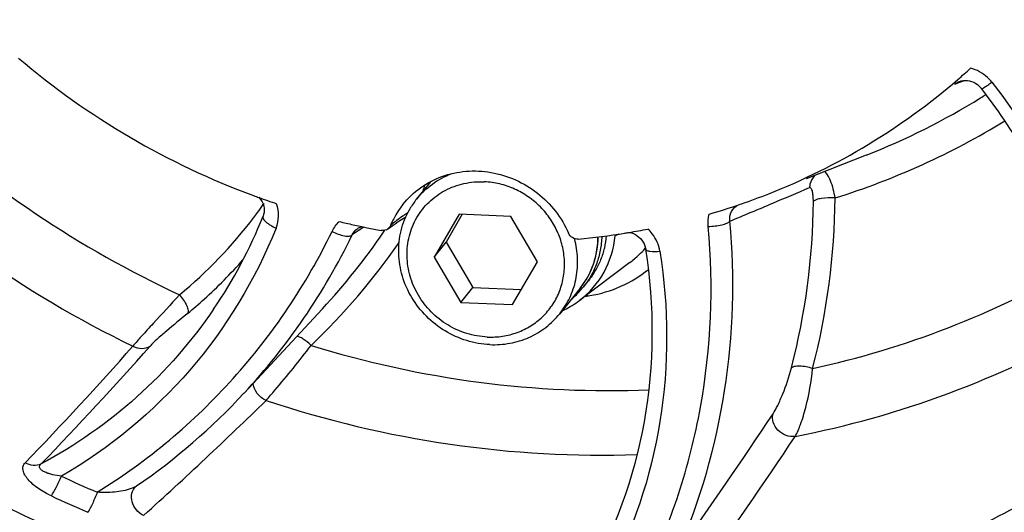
# Model space of a CAD drawing. Header units: millimetres. Extents: x 0 to 420, y 0 to 297.
# Tile 5 of 44: x 133 to 154, y 28 to 38. Entities that reach past the tile are written whole.
import ezdxf

# ---------------------------------------------------------------- set-up
doc = ezdxf.new("R2010")
doc.units = ezdxf.units.MM
doc.header["$LTSCALE"] = 23.1
doc.layers.add('COMPONENTS', color=7, linetype='CONTINUOUS')

msp = doc.modelspace()

# ---------------------------------------------------------------- linework, layer by layer
at = {"layer": 'COMPONENTS', "color": 9, "linetype": 'CONTINUOUS'}
for p, q in [((153.19503, 36.95222), (153.29997, 36.99269)), ((153.29997, 36.99269), (153.40386, 37.03266)), ((153.86922, 36.72437), (153.85975, 36.71841)), ((140.17632, 33.75554), (140.04297, 33.66494)), ((140.29573, 33.83757), (140.17632, 33.75554)), ((145.85935, 33.68412), (145.77875, 33.64767)), ((137.01949, 32.04509), (137.01893, 32.04426)), ((137.68308, 30.21613), (137.68347, 30.21655))]:
    msp.add_line(p, q, dxfattribs=at)
at = {"layer": 'COMPONENTS', "color": 7, "linetype": 'CONTINUOUS'}
for p, q in [((153.29308, 37.01015), (153.29469, 37.01077)), ((151.2601, 35.40306), (149.94832, 34.8852)), ((141.75046, 34.82384), (141.44802, 34.44518)), ((148.49345, 34.3276), (148.50796, 34.33258)), ((148.50796, 34.33258), (148.54093, 34.34396)), ((138.09913, 34.07082), (138.09911, 34.07078)), ((141.19088, 34.04295), (141.21326, 34.05599)), ((142.37677, 34.11745), (141.83166, 33.18103)), ((142.44588, 34.11441), (142.09301, 33.50824)), ((143.50356, 34.06797), (142.37677, 34.11745)), ((144.08523, 33.08207), (143.50356, 34.06797)), ((140.16341, 33.80518), (140.16378, 33.80542)), ((140.21638, 33.85382), (140.25356, 33.84607)), ((146.30071, 33.6187), (146.33473, 33.586)), ((141.83166, 33.18103), (142.09301, 33.50824)), ((142.09301, 33.50824), (142.67468, 32.52234)), ((141.83166, 33.18103), (142.41333, 32.19514)), ((143.54012, 32.14566), (144.08523, 33.08207)), ((146.10006, 33.06129), (145.00171, 32.23598)), ((145.09252, 32.53462), (145.1988, 32.66768)), ((142.41333, 32.19514), (142.67468, 32.52234)), ((142.67468, 32.52234), (143.73236, 32.4759)), ((145.01684, 32.50396), (144.57342, 31.94881)), ((144.91111, 32.33926), (144.90985, 32.33809)), ((139.39572, 32.05803), (137.68347, 30.21655)), ((142.41333, 32.19514), (143.54012, 32.14566)), ((135.32602, 28.18165), (135.32632, 28.18192)), ((135.3412, 28.19381), (135.34106, 28.19372))]:
    msp.add_line(p, q, dxfattribs=at)
for points in [[(153.29315, 37.01017), (153.32869, 37.02179), (153.37346, 37.03059), (153.41946, 37.0337)], [(153.41946, 37.0337), (153.46601, 37.03117), (153.51278, 37.02313), (153.55891, 37.00972), (153.6036, 36.99125), (153.64666, 36.96781), (153.6873, 36.93976), (153.72488, 36.90759), (153.75925, 36.87129), (153.77166, 36.85608)], [(138.00489, 34.48568), (138.02422, 34.4653), (138.05371, 34.4263), (138.07855, 34.38427), (138.0983, 34.33992), (138.11258, 34.29403), (138.1212, 34.24702), (138.12393, 34.19976), (138.12066, 34.15297), (138.11128, 34.10694), (138.09911, 34.07078)], [(140.82257, 33.79846), (140.85545, 33.82283), (140.91622, 33.86633), (140.98012, 33.91011), (141.04729, 33.95424)], [(141.04729, 33.95424), (141.11766, 33.99861), (141.19088, 34.04295)], [(140.16378, 33.80542), (140.18108, 33.81606), (140.22248, 33.83611), (140.25358, 33.8462)], [(146.0861, 33.72011), (146.09462, 33.71905), (146.1389, 33.70836), (146.18232, 33.69269), (146.2241, 33.67233), (146.26362, 33.64762), (146.30071, 33.6187)], [(146.33473, 33.586), (146.36515, 33.55002), (146.39182, 33.51088), (146.4142, 33.46914), (146.43189, 33.42545), (146.44468, 33.37998), (146.44924, 33.35601)], [(135.32602, 28.18165), (135.33857, 28.19195), (135.34101, 28.19369)]]:
    msp.add_lwpolyline(points, dxfattribs=at)
for centre, radius, start, end in [((143.78044, 50.48799), 17.01727, 229.652205, 249.762577), ((144.02834, 47.748), 14.1269, 310.788317, 312.297907), ((143.85769, 47.96603), 14.40347, 291.479516, 310.735729), ((155.5898, 34.94499), 3.12472, 139.451911, 140.03114), ((143.31495, 33.95644), 1.80386, 151.694986, 153.48532), ((143.4684, 34.10491), 1.95328, 160.622724, 164.7638), ((143.67637, 50.23987), 16.74848, 249.803004, 250.201858), ((143.65505, 50.18007), 16.68499, 250.201185, 251.622827), ((142.82428, 33.34628), 1.76116, 141.393773, 149.79298), ((143.68688, 48.35038), 14.82368, 289.114233, 291.549888), ((142.64194, 33.13915), 1.90796, 141.425427, 152.540692), ((142.82782, 33.34421), 1.76526, 149.792751, 150.541598), ((143.66111, 48.42494), 14.90257, 286.263499, 288.920893), ((128.28354, 38.00155), 10.57338, 325.707101, 338.175964), ((143.59598, 49.96794), 16.46471, 256.533695, 257.614308), ((142.64608, 33.13684), 1.9127, 152.536556, 157.340324), ((128.95831, 41.76103), 14.25089, 317.088331, 325.685945), ((143.58835, 49.93343), 16.42937, 257.614487, 258.156435), ((143.58249, 49.90543), 16.40076, 258.289049, 258.699643), ((143.5751, 49.86805), 16.36266, 258.69937, 259.789798), ((128.95844, 41.75922), 14.24976, 325.691678, 325.879776), ((140.71256, 33.94503), 0.18327, 293.444185, 306.891613), ((143.57227, 48.78463), 15.27327, 279.473826, 281.035482), ((142.98028, 33.06346), 1.9834, 13.44175, 15.274627), ((143.54747, 48.94381), 15.43438, 275.309057, 279.122311), ((146.15137, 33.61525), 0.37404, 171.193776, 175.028495), ((143.56381, 48.83428), 15.32364, 279.126941, 279.4745), ((129.8525, 39.98689), 10.39704, 312.039337, 318.673184), ((143.69058, 33.65456), 1.79435, 312.859667, 321.381221), ((129.83281, 40.00856), 10.42633, 309.407872, 312.039974), ((143.80392, 33.83222), 1.99567, 295.86167, 306.880255), ((143.68513, 33.6604), 1.80234, 309.290602, 312.805703), ((143.79206, 33.85539), 2.02169, 294.431031, 295.877881), ((127.27517, 39.90167), 14.21739, 304.564701, 317.058937)]:
    msp.add_arc(centre, radius, start, end, dxfattribs=at)
at = {"layer": 'COMPONENTS', "color": 9, "linetype": 'CONTINUOUS'}
for centre, radius, start, end in [((145.50693, 50.0007), 15.69044, 291.510218, 301.710098), ((145.58814, 49.8642), 15.53162, 301.719914, 302.17899), ((146.00176, 53.27636), 23.06634, 227.172218, 245.061142), ((145.67474, 50.20829), 16.48358, 287.312503, 301.474604), ((145.88861, 53.13605), 24.33958, 225.368922, 244.10473), ((18.44719, 345.53645), 337.54142, 292.7942726, 292.942479), ((135.20235, 34.51518), 14.90304, 345.426603, 359.530929), ((135.30957, 34.59651), 15.27091, 345.426605, 359.530928), ((129.92581, 40.09866), 10.00957, 322.786413, 323.586238), ((129.9157, 40.10611), 10.02213, 323.58631, 324.778766), ((129.91024, 40.10998), 10.02882, 324.778659, 325.01426), ((-14.91305, 424.87169), 423.60526, 292.6598915, 292.7967807), ((129.8817, 40.13926), 10.06925, 309.421045, 322.754239), ((143.67576, 30.42529), 4.43872, 126.872315, 129.022577), ((144.05275, 29.92359), 5.06627, 125.03036, 126.878581), ((144.31058, 29.55829), 5.51339, 124.211801, 125.045218), ((144.4516, 29.35123), 5.76392, 123.657358, 124.213789), ((127.35855, 39.81265), 14.09571, 317.097692, 334.142102), ((129.06226, 41.85374), 14.62726, 313.576834, 325.170836), ((144.74615, 34.86671), 2.25657, 313.521636, 318.55216), ((144.73225, 34.8816), 2.27694, 306.921824, 313.517288), ((143.62914, 33.6088), 1.77406, 333.688447, 336.097099), ((143.62462, 33.61084), 1.77902, 336.096163, 336.380857), ((145.8498, 50.24743), 19.94905, 282.269447, 300.002865), ((143.64119, 33.60234), 1.76037, 325.719971, 327.470186), ((143.63896, 33.60376), 1.76301, 327.470202, 329.169894), ((143.63752, 33.60462), 1.76469, 329.169884, 330.659909), ((143.63661, 33.60513), 1.76573, 330.659988, 332.632445), ((143.63555, 33.60567), 1.76692, 332.632639, 333.687392), ((143.64562, 33.59928), 1.75498, 321.382311, 324.179923), ((143.64393, 33.60047), 1.75705, 324.180726, 325.719877), ((144.76894, 35.15552), 2.84939, 277.264108, 279.217538), ((75.7591, 83.88531), 79.44631, 315.9993767, 318.4978053), ((76.11128, 83.97217), 79.52043, 315.9411883, 318.4640413), ((71.79778, 98.1381), 95.07649, 312.0625859, 314.2703869), ((57.45664, 90.71924), 110.16652, 324.5059633, 326.4079235), ((58.51873, 89.9152), 109.51219, 324.4389047, 326.3754565), ((144.28633, 51.02459), 24.97237, 244.915304, 246.881249), ((144.25995, 51.00783), 25.42874, 244.918142, 246.884087)]:
    msp.add_arc(centre, radius, start, end, dxfattribs=at)
at = {"layer": 'COMPONENTS', "color": 7, "linetype": 'CONTINUOUS'}
for points, knots in [([(162.80579, 32.65456), (163.5126, 33.53944), (164.79798, 35.42011), (166.28863, 38.49936), (167.31592, 41.78125), (168.04383, 46.35042), (167.70251, 52.25965), (165.74242, 57.88892), (163.3094, 61.99953), (161.07203, 64.84467), (158.47434, 67.37963), (154.60915, 70.27378), (149.1505, 72.89405), (144.38723, 73.7675), (142.01595, 73.87163)], [0, 0, 0, 0, 0.06012231, 0.12040391, 0.18099061, 0.24200269, 0.36529675, 0.49078626, 0.55436691, 0.61826967, 0.68235987, 0.74648928, 0.87399368, 1, 1, 1, 1]), ([(163.93287, 35.04065), (164.8338, 36.55124), (166.29243, 39.81225), (167.30386, 45.0943), (167.10775, 50.53544), (165.71624, 55.87093), (163.20093, 60.84811), (159.68285, 65.23206), (155.33305, 68.81547), (151.99825, 70.56577), (150.26573, 71.25624)], [0, 0, 0, 0, 0.12043594, 0.24202125, 0.36521555, 0.49016163, 0.61667122, 0.74427054, 0.87229316, 1, 1, 1, 1]), ([(123.90503, 66.39502), (123.07623, 65.57151), (121.54385, 63.7913), (119.68815, 60.79457), (118.31364, 57.53463), (117.45019, 54.08278), (117.11598, 50.51226), (117.38364, 45.68351), (119.06736, 39.72615), (123.02241, 33.38189), (128.58597, 28.31182), (135.28882, 24.93835), (140.20708, 24.00185), (142.65428, 23.89439)], [0, 0, 0, 0, 0.06023941, 0.12052603, 0.18103206, 0.24190947, 0.30327636, 0.36520696, 0.49048617, 0.61770932, 0.74587844, 0.87370475, 1, 1, 1, 1]), ([(121.95861, 64.83571), (121.25182, 63.95082), (119.96648, 62.07013), (118.47589, 58.99087), (117.44866, 55.70897), (116.72082, 51.13981), (117.06221, 45.2306), (119.02236, 39.60138), (121.45542, 35.49081), (123.69282, 32.64571), (126.29053, 30.11079), (130.15575, 27.21669), (135.61434, 24.59654), (140.37752, 23.72312), (142.74871, 23.619)], [0, 0, 0, 0, 0.0601225, 0.1204043, 0.18099117, 0.24200345, 0.36529804, 0.49078817, 0.55436919, 0.61827225, 0.68236257, 0.74649227, 0.87399745, 1, 1, 1, 1]), ([(165.70187, 43.55549), (165.48423, 42.14494), (164.77872, 39.36783), (162.93478, 35.50183), (160.37205, 32.08302), (157.18051, 29.23316), (153.47211, 27.05073), (149.37684, 25.61048), (145.03719, 24.96035), (140.60295, 25.12077), (136.22612, 26.08448), (132.05599, 27.81712), (128.23444, 30.25877), (124.8915, 33.32602), (122.14123, 36.91442), (120.07806, 40.90259), (118.77337, 45.15281), (118.43834, 48.08652), (118.41062, 49.54397)], [0, 0, 0, 0, 0.06104295, 0.12164474, 0.18205972, 0.24257387, 0.30345746, 0.36492614, 0.42711095, 0.49004246, 0.55364992, 0.61777377, 0.68218842, 0.74663173, 0.81083789, 0.87457161, 0.93765365, 1, 1, 1, 1]), ([(156.3751, 29.68938), (156.3485, 30.96356), (155.85484, 33.54412), (154.57272, 35.8319), (153.77167, 36.85608)], [0, 0, 0, 0, 0.49499363, 1, 1, 1, 1]), ([(141.1503, 34.32883), (141.25962, 34.46575), (141.51917, 34.71138), (141.99571, 34.96043), (142.52858, 35.07551), (143.26539, 35.04152), (144.14119, 34.64988), (144.6163, 34.041), (144.76472, 33.70318)], [0, 0, 0, 0, 0.12070604, 0.24248474, 0.36608248, 0.49176085, 0.74580278, 1, 1, 1, 1]), ([(141.44802, 34.44518), (141.54722, 34.56937), (141.78166, 34.79261), (142.06722, 34.94468), (142.21729, 35.00102)], [0, 0, 0, 0, 0.49788786, 1, 1, 1, 1]), ([(141.45494, 34.04257), (141.52715, 34.16662), (141.7077, 34.39628), (142.06403, 34.6528), (142.48083, 34.8049), (142.77805, 34.82969), (142.92627, 34.82318)], [0, 0, 0, 0, 0.24662111, 0.49432672, 0.74507478, 1, 1, 1, 1]), ([(142.99062, 31.43992), (143.10215, 31.43503), (143.32539, 31.44659), (143.64806, 31.52891), (143.94458, 31.67305), (144.20322, 31.8736), (144.41386, 32.12281), (144.56824, 32.41093), (144.66041, 32.72669), (144.68693, 33.05775), (144.64697, 33.39132), (144.54226, 33.71462), (144.37694, 34.01534), (144.15741, 34.28209), (143.89207, 34.50479), (143.59095, 34.67497), (143.26563, 34.78615), (143.03916, 34.81823), (142.92627, 34.82318)], [0, 0, 0, 0, 0.06262277, 0.1244563, 0.18560154, 0.24626045, 0.30671904, 0.36729517, 0.42828747, 0.48992604, 0.55233724, 0.61552746, 0.67938631, 0.7437065, 0.808215, 0.87261405, 0.93661657, 1, 1, 1, 1]), ([(142.65428, 23.89439), (144.7487, 23.80242), (148.94756, 24.13732), (154.85941, 26.21703), (159.96318, 29.73874), (162.60392, 32.90778), (163.67987, 34.62662)], [0, 0, 0, 0, 0.25487266, 0.5056979, 0.753469, 1, 1, 1, 1]), ([(143.04728, 31.27469), (142.87714, 31.28216), (142.53542, 31.34162), (142.06027, 31.55416), (141.6485, 31.87635), (141.32772, 32.28696), (141.11919, 32.75902), (141.03748, 33.26156), (141.08863, 33.76057), (141.21062, 34.07043), (141.29079, 34.21235)], [0, 0, 0, 0, 0.12574328, 0.2529285, 0.38067706, 0.50795077, 0.63383322, 0.75775413, 0.87964936, 1, 1, 1, 1]), ([(142.99062, 31.43992), (142.84002, 31.44654), (142.53753, 31.49941), (142.11731, 31.68847), (141.75383, 31.97498), (141.47173, 32.33982), (141.28995, 32.75877), (141.22136, 33.20402), (141.27112, 33.64508), (141.38239, 33.91793), (141.45494, 34.04257)], [0, 0, 0, 0, 0.12577859, 0.25300355, 0.38078316, 0.50806716, 0.63393328, 0.75781653, 0.87966988, 1, 1, 1, 1]), ([(144.57341, 31.94881), (144.65879, 32.05569), (144.80542, 32.2912), (144.93806, 32.68683), (144.97817, 33.10645), (144.94217, 33.38721), (144.90935, 33.52452)], [0, 0, 0, 0, 0.24653692, 0.49464434, 0.74557051, 1, 1, 1, 1]), ([(144.97558, 33.57564), (144.9329, 33.57168), (144.84258, 33.59376), (144.78215, 33.66349), (144.76472, 33.70318)], [0, 0, 0, 0, 0.4972266, 1, 1, 1, 1]), ([(145.00161, 32.2359), (145.22027, 32.40021), (145.59392, 32.82848), (145.75485, 33.37285), (145.77875, 33.64766)], [0, 0, 0, 0, 0.49786836, 1, 1, 1, 1]), ([(145.01684, 32.50396), (145.14119, 32.65964), (145.33923, 33.01795), (145.40739, 33.42111), (145.40904, 33.62253)], [0, 0, 0, 0, 0.49728112, 1, 1, 1, 1]), ([(145.48891, 33.63201), (145.48622, 33.5322), (145.46528, 33.33346), (145.38703, 33.04536), (145.26396, 32.77527), (145.15376, 32.61129), (145.09254, 32.53464)], [0, 0, 0, 0, 0.25252074, 0.50295681, 0.75187762, 1, 1, 1, 1]), ([(145.58821, 33.6454), (145.58018, 33.55614), (145.55148, 33.37909), (145.47082, 33.12339), (145.35425, 32.88336), (145.25395, 32.73672), (145.19882, 32.6677)], [0, 0, 0, 0, 0.25208949, 0.50244163, 0.75154627, 1, 1, 1, 1]), ([(145.15596, 26.12708), (145.77123, 27.19242), (146.63785, 29.58133), (146.64593, 32.1178), (146.44924, 33.35599)], [0, 0, 0, 0, 0.49527562, 1, 1, 1, 1]), ([(143.04728, 31.27469), (143.19382, 31.26825), (143.48735, 31.28786), (143.90609, 31.41608), (144.27918, 31.63634), (144.48487, 31.83795), (144.57341, 31.94881)], [0, 0, 0, 0, 0.25467766, 0.5056648, 0.75367546, 1, 1, 1, 1])]:
    msp.add_open_spline(points, degree=3, knots=knots, dxfattribs=at)
at = {"layer": 'COMPONENTS', "color": 9, "linetype": 'CONTINUOUS'}
for points, knots in [([(153.99986, 36.9932), (153.97081, 37.03034), (153.84393, 37.16836), (153.67115, 37.26408), (153.53554, 37.29896)], [0, 0, 0, 0, 0.25194331, 1, 1, 1, 1]), ([(153.77168, 36.85609), (153.7731, 36.85423), (153.78207, 36.85487), (153.80422, 36.86404), (153.85059, 36.8901), (153.91849, 36.9351), (153.97087, 36.97235), (153.99966, 36.99347)], [0, 0, 0, 0, 0.02608575, 0.08133378, 0.28539802, 0.60136095, 1, 1, 1, 1]), ([(153.99986, 36.9932), (154.78563, 35.98857), (156.05889, 33.75503), (156.60442, 31.23859), (156.67293, 29.98719)], [0, 0, 0, 0, 0.50438007, 1, 1, 1, 1]), ([(150.57998, 34.47149), (150.55794, 34.59874), (150.51678, 34.77282), (150.4286, 34.96157), (150.37813, 35.02691), (150.35095, 35.04462)], [0, 0, 0, 0, 0.61835942, 0.84466622, 1, 1, 1, 1]), ([(150.1326, 34.95887), (150.08259, 34.90735), (150.03502, 34.81591), (150.02381, 34.72012), (150.02314, 34.69569)], [0, 0, 0, 0, 0.74602897, 1, 1, 1, 1]), ([(150.10489, 34.39317), (150.1053, 34.43596), (150.10384, 34.4964), (150.09344, 34.57512), (150.08327, 34.63267), (150.05208, 34.70799), (150.02314, 34.69569)], [0, 0, 0, 0, 0.39434451, 0.5644116, 0.71020827, 1, 1, 1, 1]), ([(150.57998, 34.47149), (150.48111, 34.47855), (150.34072, 34.47534), (150.18287, 34.43969), (150.12177, 34.41195), (150.10489, 34.39317)], [0, 0, 0, 0, 0.60764064, 0.84520929, 1, 1, 1, 1]), ([(138.38324, 33.81271), (138.41647, 33.89566), (138.45306, 34.07706), (138.42404, 34.25955), (138.39476, 34.34599)], [0, 0, 0, 0, 0.49470653, 1, 1, 1, 1]), ([(148.28517, 33.96535), (148.27547, 34.03479), (148.29569, 34.1846), (148.40577, 34.29064), (148.46932, 34.32162)], [0, 0, 0, 0, 0.49791012, 1, 1, 1, 1]), ([(138.09912, 34.07077), (138.09235, 34.05366), (138.10616, 34.00148), (138.16791, 33.93957), (138.26258, 33.87133), (138.34039, 33.83194), (138.38337, 33.813)], [0, 0, 0, 0, 0.13690841, 0.35319875, 0.65059607, 1, 1, 1, 1]), ([(147.15157, 26.75455), (147.63642, 27.8719), (148.32479, 30.25687), (148.39725, 32.73616), (148.28517, 33.96536)], [0, 0, 0, 0, 0.49667844, 1, 1, 1, 1]), ([(147.81259, 33.8489), (147.91187, 33.85159), (148.05175, 33.86774), (148.20789, 33.91543), (148.26808, 33.94614), (148.28517, 33.96535)], [0, 0, 0, 0, 0.60428195, 0.84353176, 1, 1, 1, 1]), ([(138.38324, 33.81271), (137.93412, 32.69144), (136.6535, 30.58064), (134.74616, 29.01363), (133.69911, 28.40756)], [0, 0, 0, 0, 0.49959971, 1, 1, 1, 1]), ([(134.48123, 28.05768), (135.03088, 28.3998), (136.08369, 29.15928), (137.94506, 30.95319), (139.04298, 32.584), (139.60442, 33.74189)], [0, 0, 0, 0, 0.25098333, 0.50114446, 1, 1, 1, 1]), ([(139.60484, 33.74168), (139.69017, 33.69758), (139.81584, 33.6492), (139.96688, 33.63251), (140.02778, 33.6485), (140.04297, 33.66493)], [0, 0, 0, 0, 0.6263821, 0.85411497, 1, 1, 1, 1]), ([(146.42656, 26.21592), (146.71256, 26.7971), (147.20646, 28.0046), (147.84835, 30.54398), (147.93147, 32.53988), (147.81212, 33.84889)], [0, 0, 0, 0, 0.24783263, 0.49708307, 1, 1, 1, 1]), ([(146.75726, 33.30936), (146.73556, 33.44589), (146.65629, 33.62516), (146.53047, 33.76178), (146.49583, 33.79377)], [0, 0, 0, 0, 0.74567328, 1, 1, 1, 1]), ([(145.2546, 32.89807), (145.304, 33.01104), (145.3798, 33.24914), (145.40556, 33.49757), (145.40611, 33.62214)], [0, 0, 0, 0, 0.49745422, 1, 1, 1, 1]), ([(146.75726, 33.30936), (146.95123, 32.08829), (146.9616, 29.58975), (146.16782, 27.2163), (145.59615, 26.14369)], [0, 0, 0, 0, 0.50427106, 1, 1, 1, 1]), ([(146.44928, 33.356), (146.45125, 33.34352), (146.48449, 33.31912), (146.5879, 33.301), (146.68523, 33.30299), (146.75721, 33.30968)], [0, 0, 0, 0, 0.11751393, 0.32712469, 1, 1, 1, 1]), ([(145.22536, 32.34293), (145.45983, 32.38098), (145.91821, 32.51587), (146.32611, 32.76552), (146.5079, 32.91349)], [0, 0, 0, 0, 0.50332631, 1, 1, 1, 1]), ([(136.27582, 32.36076), (136.08626, 32.15129), (135.80749, 31.85131), (135.46599, 31.48015), (135.31867, 31.31404), (135.25885, 31.24032)], [0, 0, 0, 0, 0.56007742, 0.81177711, 1, 1, 1, 1]), ([(136.27582, 32.36076), (136.33867, 32.28803), (136.41501, 32.17706), (136.46626, 32.03404), (136.46445, 31.9711), (136.45182, 31.9527)], [0, 0, 0, 0, 0.6269926, 0.85444278, 1, 1, 1, 1]), ([(137.01893, 32.04426), (136.54198, 31.34558), (135.41203, 30.0559), (134.00613, 29.07507), (133.25676, 28.67395)], [0, 0, 0, 0, 0.49881152, 1, 1, 1, 1]), ([(136.45182, 31.9527), (136.29775, 31.82611), (136.07225, 31.64139), (135.79959, 31.40542), (135.68149, 31.2949), (135.63548, 31.24297)], [0, 0, 0, 0, 0.55275617, 0.80767005, 1, 1, 1, 1]), ([(149.70779, 29.27302), (150.84262, 29.49451), (153.07065, 30.11738), (155.16722, 31.09668), (156.16133, 31.66653)], [0, 0, 0, 0, 0.50225412, 1, 1, 1, 1]), ([(139.14521, 31.25701), (139.09369, 31.30943), (139.01461, 31.37738), (138.90488, 31.43709), (138.85458, 31.45204), (138.83258, 31.45297)], [0, 0, 0, 0, 0.58884166, 0.82357385, 1, 1, 1, 1]), ([(135.25885, 31.24032), (135.31863, 31.20877), (135.44962, 31.17247), (135.58318, 31.20876), (135.63548, 31.24297)], [0, 0, 0, 0, 0.51961812, 1, 1, 1, 1]), ([(138.16548, 30.05823), (138.23052, 30.13237), (138.56766, 30.52313), (138.89471, 30.92303), (139.14521, 31.25701)], [0, 0, 0, 0, 0.19109441, 1, 1, 1, 1]), ([(139.14521, 31.25701), (140.33988, 30.8885), (142.78302, 30.35256), (145.28244, 30.24), (146.51905, 30.29261)], [0, 0, 0, 0, 0.50250935, 1, 1, 1, 1]), ([(149.2251, 29.76671), (149.26375, 29.82485), (149.33893, 29.96782), (149.48353, 30.29701), (149.57583, 30.573), (149.6259, 30.76528)], [0, 0, 0, 0, 0.19410699, 0.44756206, 1, 1, 1, 1]), ([(150.08916, 30.75404), (149.99578, 30.78302), (149.86044, 30.80989), (149.7037, 30.80365), (149.64196, 30.78282), (149.6259, 30.76528)], [0, 0, 0, 0, 0.61730912, 0.84987302, 1, 1, 1, 1]), ([(149.70779, 29.27302), (149.7562, 29.35652), (149.84189, 29.56586), (149.98988, 30.05593), (150.06263, 30.46789), (150.08916, 30.75404)], [0, 0, 0, 0, 0.18846837, 0.43887796, 1, 1, 1, 1]), ([(138.16549, 30.0583), (138.08957, 30.0895), (137.95527, 30.19436), (137.8905, 30.35325), (137.88425, 30.43283)], [0, 0, 0, 0, 0.506962, 1, 1, 1, 1]), ([(138.16548, 30.05823), (139.47188, 29.62443), (142.15168, 28.98586), (144.90309, 28.83191), (146.26467, 28.88003)], [0, 0, 0, 0, 0.50257707, 1, 1, 1, 1]), ([(149.70777, 29.27308), (149.64148, 29.26415), (149.4999, 29.28299), (149.32428, 29.39739), (149.21434, 29.57075), (149.2084, 29.70753), (149.22511, 29.76671)], [0, 0, 0, 0, 0.25228975, 0.51498847, 0.76806908, 1, 1, 1, 1]), ([(133.48039, 27.97694), (133.38159, 28.02314), (133.20012, 28.12506), (133.00571, 28.28581), (132.90082, 28.42784), (132.85864, 28.52774), (132.8572, 28.62415), (132.88795, 28.67656), (132.90739, 28.69665)], [0, 0, 0, 0, 0.31867983, 0.60608721, 0.72841114, 0.83166434, 0.91834024, 1, 1, 1, 1]), ([(133.25678, 28.67396), (133.20479, 28.6485), (133.08008, 28.62707), (132.96158, 28.66588), (132.90739, 28.69665)], [0, 0, 0, 0, 0.48161265, 1, 1, 1, 1]), ([(133.69895, 28.40761), (133.63636, 28.41467), (133.54419, 28.42947), (133.42691, 28.46098), (133.34769, 28.48996), (133.28154, 28.52579), (133.23088, 28.56805), (133.2164, 28.63037), (133.24237, 28.66133), (133.25674, 28.67393)], [0, 0, 0, 0, 0.307883, 0.45480258, 0.59341863, 0.7186101, 0.82291197, 0.90664267, 1, 1, 1, 1]), ([(133.48039, 27.97694), (133.51915, 28.03509), (133.59385, 28.17838), (133.66289, 28.32383), (133.69895, 28.4076)], [0, 0, 0, 0, 0.43381897, 1, 1, 1, 1]), ([(135.34105, 28.19372), (135.33262, 28.18792), (135.29498, 28.16482), (135.25407, 28.14753), (135.2222, 28.13604)], [0, 0, 0, 0, 0.23196573, 1, 1, 1, 1]), ([(135.49343, 27.55202), (135.43311, 27.58018), (135.32463, 27.66476), (135.23008, 27.84083), (135.22122, 28.03302), (135.28397, 28.1432), (135.32604, 28.18162)], [0, 0, 0, 0, 0.26498815, 0.52812791, 0.77324481, 1, 1, 1, 1]), ([(134.48238, 28.05717), (134.44956, 27.97208), (134.38547, 27.82455), (134.31479, 27.67921), (134.27682, 27.6207)], [0, 0, 0, 0, 0.56663279, 1, 1, 1, 1]), ([(135.2222, 28.13604), (135.10664, 28.09439), (134.85815, 28.05163), (134.60831, 28.04741), (134.48238, 28.05718)], [0, 0, 0, 0, 0.49304947, 1, 1, 1, 1])]:
    msp.add_open_spline(points, degree=3, knots=knots, dxfattribs=at)
for points in [[(153.19502, 36.95222), (153.22406, 36.97668), (153.25772, 36.99634), (153.29308, 37.01015)], [(139.60442, 33.74189), (139.64304, 33.82157), (139.69699, 33.89554), (139.76178, 33.95589)], [(147.81212, 33.84889), (147.80392, 33.93877), (147.81102, 34.03161), (147.83465, 34.11871)], [(140.04297, 33.66493), (140.06877, 33.72089), (140.11199, 33.77122), (140.16341, 33.80518)]]:
    msp.add_open_spline(points, degree=3, dxfattribs=at)
at = {"layer": 'COMPONENTS', "color": 7, "linetype": 'CONTINUOUS'}
for points in [[(140.78547, 33.77688), (140.75137, 33.76209), (140.71124, 33.75792), (140.67466, 33.76451)], [(140.88102, 33.87372), (140.86879, 33.84441), (140.84797, 33.81754), (140.82258, 33.79845)]]:
    msp.add_open_spline(points, degree=3, dxfattribs=at)

doc.saveas('drawing.dxf')
